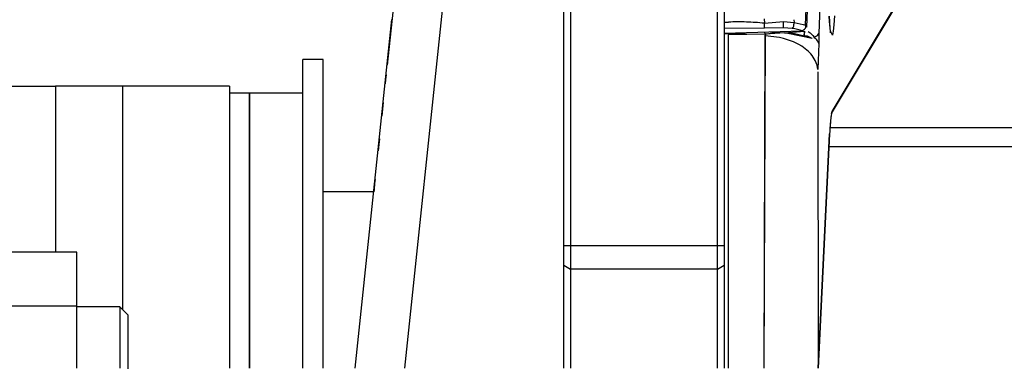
# Model space of a CAD drawing. Header units: millimetres. Extents: x -789 to 806, y 40 to 243.
# Tile 4 of 27: x -672 to -598, y 163 to 189. Entities that reach past the tile are written whole.
import ezdxf

# ---------------------------------------------------------------- set-up
doc = ezdxf.new("R2010")
doc.units = ezdxf.units.MM

# ---------------------------------------------------------------- blocks, each defined once
blk = doc.blocks.new('Griff-2_1__2', base_point=(-656.9852605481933, 55.82776185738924))
at = {"color": 7, "linetype": 'Continuous'}
for p, q in [((-643.8431553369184, 190.5770420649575), (-644.3347794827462, 185.8995606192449)), ((-644.4479370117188, 184.8235015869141), (-644.4812206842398, 184.5067041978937)), ((-644.4095458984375, 185.1886138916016), (-644.4479370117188, 184.8235015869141)), ((-644.67724609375, 182.6417617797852), (-644.710205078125, 182.3281021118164)), ((-644.6286118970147, 183.1043686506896), (-644.67724609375, 182.6417617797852)), ((-644.710205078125, 182.3281021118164), (-644.7354418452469, 182.0879482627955)), ((-644.9597778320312, 179.9534912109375), (-645.0086669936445, 179.488334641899)), ((-644.9135522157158, 180.3933390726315), (-644.9597778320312, 179.9534912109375)), ((-645.26611328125, 177.0390396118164), (-645.3117775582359, 176.6044730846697)), ((-645.2959690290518, 176.7548813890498), (-645.26611328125, 177.0390396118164)), ((-645.2333346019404, 177.3508089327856), (-645.26611328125, 177.0390396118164)), ((-645.26611328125, 177.0390396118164), (-645.2333346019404, 177.3508089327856)), ((-645.3117775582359, 176.6044730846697), (-645.3306571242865, 176.4248046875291))]:
    blk.add_line(p, q, dxfattribs=at)
blk = doc.blocks.new('Abdeckung-1_1__3', base_point=(-631.1263427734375, 55.22480342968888))
at = {"color": 1, "linetype": 'Continuous'}
for p, q in [((-610.5340656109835, 222.9901939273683), (-612.0608460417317, 188.2691599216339)), ((-611.0609465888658, 182.4356189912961), (-601.1912524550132, 198.9119200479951)), ((-610.8869018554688, 189.5895614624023), (-610.928955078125, 188.927490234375)), ((-610.928955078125, 188.927490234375), (-610.9756469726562, 188.4517440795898)), ((-616.0506802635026, 188.2251551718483), (-618.8315672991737, 188.1679353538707)), ((-618.8315672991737, 188.1679353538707), (-618.8315672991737, 163.2151840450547)), ((-616.1263315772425, 163.2156014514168), (-616.0506802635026, 188.2251551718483)), ((-616.1263315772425, 163.2156014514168), (-616.0565219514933, 188.0924737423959)), ((-616.0506802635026, 188.2251551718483), (-616.116119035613, 188.3848809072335)), ((-616.0565219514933, 188.0924737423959), (-616.0506802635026, 188.2251551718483)), ((-614.9935913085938, 187.9738616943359), (-616.0565219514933, 188.0924737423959)), ((-614.6229150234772, 188.3283035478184), (-616.0506802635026, 188.2251551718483)), ((-614.6871948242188, 187.902961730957), (-614.9935913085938, 187.9738616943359)), ((-613.9476318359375, 187.6506423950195), (-614.6871948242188, 187.902961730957)), ((-614.6229150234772, 188.3283035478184), (-613.1317991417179, 188.4578976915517)), ((-613.3990478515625, 188.0747375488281), (-614.6229150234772, 188.3283035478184)), ((-612.55908203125, 187.8977432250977), (-613.3990478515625, 188.0747375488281)), ((-612.859375, 188.4121170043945), (-612.6989135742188, 188.3240966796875)), ((-612.6989135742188, 188.3240966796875), (-612.4973754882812, 188.1295394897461)), ((-612.55908203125, 187.8977432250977), (-612.6901245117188, 187.9798355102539)), ((-612.4973754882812, 188.1295394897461), (-612.4083251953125, 187.9897842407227)), ((-612.0608460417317, 188.2691599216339), (-612.0436494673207, 187.5241706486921)), ((-610.9756469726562, 188.4517440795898), (-611.0313110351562, 188.1399154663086)), ((-613.5558471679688, 187.4591903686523), (-613.9476318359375, 187.6506423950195)), ((-613.330078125, 187.3248062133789), (-613.5558471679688, 187.4591903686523)), ((-612.8218994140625, 186.9284591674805), (-613.330078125, 187.3248062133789)), ((-612.0436494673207, 187.5241706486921), (-612.129545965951, 185.5732156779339)), ((-612.6596069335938, 186.7600860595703), (-612.8218994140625, 186.9284591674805)), ((-612.54248046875, 186.6178131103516), (-612.6596069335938, 186.7600860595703)), ((-612.3167114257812, 186.2565612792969), (-612.54248046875, 186.6178131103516)), ((-612.18505859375, 185.9100494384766), (-612.3167114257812, 186.2565612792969)), ((-612.129545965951, 185.5732156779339), (-612.18505859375, 185.9100494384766)), ((-612.0978301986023, 163.2148411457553), (-611.239909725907, 180.7696218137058))]:
    blk.add_line(p, q, dxfattribs=at)
at = {"color": 7, "linetype": 'Continuous'}
for p, q in [((-611.1031691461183, 182.2814678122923), (-601.2337036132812, 198.7574081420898)), ((-611.24755859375, 189.1767425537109), (-611.271240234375, 189.5803909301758)), ((-611.271240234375, 189.5803909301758), (-611.24755859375, 189.1767425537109)), ((-611.18310546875, 188.4530639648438), (-611.24755859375, 189.1767425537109)), ((-611.24755859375, 189.1767425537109), (-611.220947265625, 188.6185913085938)), ((-619.0594482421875, 188.2705841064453), (-616.0506802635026, 188.2251551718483)), ((-616.0506802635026, 188.2251551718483), (-615.5615234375, 188.3327331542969)), ((-615.5615234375, 188.3327331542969), (-615.1353149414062, 188.3488235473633)), ((-615.1353149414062, 188.3488235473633), (-614.6229150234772, 188.3283035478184)), ((-614.6229150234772, 188.3283035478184), (-614.0223999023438, 188.2866363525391)), ((-614.0223999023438, 188.2866363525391), (-613.880126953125, 188.2676391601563)), ((-613.880126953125, 188.2676391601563), (-613.6337280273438, 188.2178802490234)), ((-613.6337280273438, 188.2178802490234), (-613.1478271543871, 188.1018144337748)), ((-612.90966796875, 188.0717086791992), (-613.1478271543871, 188.1018144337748)), ((-613.1478271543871, 188.1018144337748), (-612.90966796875, 188.0717086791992)), ((-612.6901245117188, 187.9798355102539), (-612.90966796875, 188.0717086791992)), ((-612.6901245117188, 187.9798355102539), (-612.90966796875, 188.0717086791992)), ((-612.90966796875, 188.0717086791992), (-612.6901245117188, 187.9798355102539)), ((-612.4083251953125, 187.9897842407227), (-612.144775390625, 188.1152877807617)), ((-612.144775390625, 188.1152877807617), (-612.0608460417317, 188.2691599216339)), ((-611.0313110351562, 188.1399154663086), (-611.18310546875, 188.4530639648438)), ((-611.18310546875, 188.4530639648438), (-611.1766967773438, 188.3122634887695)), ((-611.1766967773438, 188.3122634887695), (-611.18310546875, 188.4530639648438)), ((-612.1263315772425, 185.3968862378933), (-612.0978301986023, 163.2148411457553)), ((-611.142578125, 182.071403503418), (-611.1890915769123, 181.6344751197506)), ((-611.216685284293, 181.2448081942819), (-611.2352294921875, 180.8998031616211)), ((-611.2061767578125, 181.3948516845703), (-611.216685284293, 181.2448081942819)), ((-611.1890915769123, 181.6344751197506), (-611.2061767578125, 181.3948516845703)), ((-611.239909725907, 180.7696218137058), (-612.0978301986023, 163.2148411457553)), ((-611.2352294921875, 180.8998031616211), (-611.239909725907, 180.7696218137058))]:
    blk.add_line(p, q, dxfattribs=at)
at = {"color": 1, "linetype": 'Continuous'}
for points in [[(-613.1478271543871, 188.1018144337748), (-613.1468676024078, 188.1114937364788), (-613.1401507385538, 188.1792488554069), (-613.1333494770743, 188.2721557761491), (-613.1317991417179, 188.4578976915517)], [(-613.1317991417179, 188.4578976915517), (-613.1330962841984, 188.3476111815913), (-613.1401507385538, 188.1792488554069), (-613.146867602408, 188.1114937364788), (-613.1478271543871, 188.1018144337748)], [(-611.0609465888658, 182.4356189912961), (-611.1048078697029, 182.2554576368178), (-611.158501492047, 181.9192352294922)], [(-611.1031691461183, 182.2814678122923), (-611.0978913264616, 182.3007367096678), (-611.0609465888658, 182.4356189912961)]]:
    blk.add_spline(points, degree=3, dxfattribs=at)
at = {"color": 7, "linetype": 'Continuous'}
for points in [[(-612.0436494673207, 187.5241706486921), (-612.1508455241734, 187.7342712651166), (-612.4083251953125, 187.9897842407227)], [(-611.158501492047, 181.9192352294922), (-611.2019677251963, 181.4158383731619), (-611.239909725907, 180.7696218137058)]]:
    blk.add_spline(points, degree=3, dxfattribs=at)
blk = doc.blocks.new('Griff-1_1__8', base_point=(-656.9997126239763, 55.28764488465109))
at = {"color": 1, "linetype": 'Continuous'}
for p, q in [((-640.0665560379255, 191.4768600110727), (-643.0369491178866, 163.2154576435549)), ((-613.0556354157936, 188.8913801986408), (-612.9729357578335, 190.8012586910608)), ((-616.1263312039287, 189.3722353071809), (-616.1235024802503, 189.0450291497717)), ((-613.9244995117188, 189.2922515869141), (-613.8971767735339, 189.1041417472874)), ((-619.1263427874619, 189.1257685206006), (-618.8062134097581, 189.1296036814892)), ((-616.1237148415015, 188.6829928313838), (-619.1263349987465, 188.6460220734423)), ((-614.6924685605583, 188.7007121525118), (-616.1237148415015, 188.6829928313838)), ((-616.1235024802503, 189.0450291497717), (-614.6950863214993, 189.1787419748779)), ((-614.6950863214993, 189.1787419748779), (-613.8971767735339, 189.1041417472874)), ((-614.0537560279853, 188.6565384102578), (-614.6924685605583, 188.7007121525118)), ((-613.8971767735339, 189.1041417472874), (-613.4523315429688, 189.006950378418)), ((-613.4523315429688, 189.006950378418), (-613.2254638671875, 188.9448699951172)), ((-613.2254638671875, 188.9448699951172), (-613.0556354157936, 188.8913801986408)), ((-619.1263443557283, 188.3056500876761), (-613.2749497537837, 188.4795690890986))]:
    blk.add_line(p, q, dxfattribs=at)
at = {"color": 7, "linetype": 'Continuous'}
for p, q in [((-612.8976651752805, 190.6661435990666), (-612.980467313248, 188.7563018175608)), ((-646.7189772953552, 163.2154355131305), (-643.9749287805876, 189.3233131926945)), ((-631.126331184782, 163.2158061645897), (-631.1263312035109, 188.9810190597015)), ((-619.1263443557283, 188.3056500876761), (-613.2749497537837, 188.4795690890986))]:
    blk.add_line(p, q, dxfattribs=at)
at = {"color": 1, "linetype": 'Continuous'}
for points in [[(-616.1235024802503, 189.0450291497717), (-617.4659198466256, 189.1310616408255), (-618.8062134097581, 189.1296036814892)], [(-616.1237148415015, 188.6829928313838), (-616.1235729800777, 188.6931843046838), (-616.1225799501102, 188.7645246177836), (-616.1217155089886, 188.8483007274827), (-616.1224737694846, 188.9455427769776), (-616.1233738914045, 189.0325933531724), (-616.1235024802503, 189.0450291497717)], [(-614.6924685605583, 188.7007121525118), (-614.6923266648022, 188.7108652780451), (-614.6913333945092, 188.7819371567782), (-614.6906456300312, 188.8727327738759), (-614.6926422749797, 189.0209520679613), (-614.6947808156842, 189.1590182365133), (-614.6950863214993, 189.1787419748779)], [(-614.0537560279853, 188.6565384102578), (-614.0455780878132, 188.6655287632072), (-613.9883325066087, 188.7284612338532), (-613.9294786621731, 188.8103785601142), (-613.910042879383, 188.952262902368), (-613.8987850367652, 189.0851568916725), (-613.8971767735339, 189.1041417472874)], [(-613.2749497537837, 188.4795690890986), (-613.6397662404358, 188.5752177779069), (-614.0537560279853, 188.6565384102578)], [(-613.2749497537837, 188.4795690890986), (-613.2643210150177, 188.4873258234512), (-613.1899198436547, 188.5416229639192), (-613.058005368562, 188.6806749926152), (-613.0180513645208, 188.8238410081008), (-613.0509374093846, 188.8829377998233), (-613.0556354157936, 188.8913801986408)], [(-612.980467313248, 188.7563018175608), (-613.0462394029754, 188.8744954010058), (-613.0556354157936, 188.8913801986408)]]:
    blk.add_spline(points, degree=3, dxfattribs=at)
blk = doc.blocks.new('Gehaeusedeckel-oben__16', base_point=(-611.2852543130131, 163.2730557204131))
at = {"color": 1, "linetype": 'Continuous'}
for p, q in [((-611.2136250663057, 181.2399688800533), (627.9607656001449, 181.2399688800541)), ((-611.2852543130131, 179.8260853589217), (628.0326745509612, 179.8260853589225))]:
    blk.add_line(p, q, dxfattribs=at)
blk = doc.blocks.new('Rückdeckel-kpl___27', base_point=(-643.5690307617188, 163.2730557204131))
blk.add_blockref('Gehaeusedeckel-oben__16', (-611.2852543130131, 163.2730557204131))
blk = doc.blocks.new('Lager__51', base_point=(-649.1263427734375, 176.4248046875))
at = {"color": 7, "linetype": 'Continuous'}
blk.add_line((-645.3306611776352, 176.4248046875), (-649.1263427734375, 176.4248046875), dxfattribs=at)
blk = doc.blocks.new('Aufhaengung-geschw___52', base_point=(-649.1263427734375, 176.4248046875))
blk.add_blockref('Lager__51', (-649.1263427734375, 176.4248046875))
blk = doc.blocks.new('Gegenscheibe__53', base_point=(-650.6263427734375, 163.2152254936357))
at = {"color": 7, "linetype": 'Continuous'}
for p, q in [((-650.6263427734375, 163.8248138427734), (-650.6263427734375, 186.3248138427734)), ((-649.1263427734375, 186.3248138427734), (-650.6263427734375, 186.3248138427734)), ((-649.1263427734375, 163.8248138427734), (-649.1263427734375, 186.3248138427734)), ((-650.6263427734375, 163.2157525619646), (-650.6263427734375, 163.8248138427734)), ((-649.1263427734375, 163.2152254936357), (-649.1263427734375, 163.8248138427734))]:
    blk.add_line(p, q, dxfattribs=at)
blk = doc.blocks.new('Fuss-oben__55', base_point=(-631.1263291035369, 63.42480544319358))
at = {"color": 7, "linetype": 'Continuous'}
for p, q in [((-631.1263291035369, 172.3995645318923), (-631.1263291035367, 208.4248054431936)), ((-630.6263291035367, 208.4248054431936), (-630.6263291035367, 172.3995645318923)), ((-619.6263291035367, 172.3995645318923), (-619.6263291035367, 208.4248054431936)), ((-619.1263291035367, 208.4248054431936), (-619.1263291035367, 172.3995645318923)), ((-631.1263291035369, 170.9301014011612), (-631.1263291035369, 172.3995645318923)), ((-630.6263291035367, 172.3995645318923), (-630.6263291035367, 170.6362087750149)), ((-619.6263291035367, 170.6362087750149), (-619.6263291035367, 172.3995645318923)), ((-619.1263291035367, 172.3995645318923), (-619.1263291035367, 170.9301014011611)), ((-631.1263291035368, 163.2158070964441), (-631.1263291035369, 170.9301014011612)), ((-619.1263291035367, 170.9301014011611), (-619.1263291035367, 163.2152303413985)), ((-630.6263291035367, 170.6362087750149), (-630.6263291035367, 163.2159308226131)), ((-619.6263291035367, 163.2153014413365), (-619.6263291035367, 170.6362087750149))]:
    blk.add_line(p, q, dxfattribs=at)
at = {"color": 1, "linetype": 'Continuous'}
for p, q in [((-631.1263291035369, 172.3995645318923), (-630.6263291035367, 172.3995645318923)), ((-630.6263291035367, 172.3995645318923), (-619.6263291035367, 172.3995645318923)), ((-619.6263291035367, 172.3995645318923), (-619.1263291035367, 172.3995645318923)), ((-631.1263291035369, 170.9301014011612), (-630.6263291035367, 170.6362087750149)), ((-619.6263291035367, 170.6362087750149), (-619.1263291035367, 170.9301014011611)), ((-619.6263291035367, 170.6362087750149), (-630.6263291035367, 170.6362087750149))]:
    blk.add_line(p, q, dxfattribs=at)
blk = doc.blocks.new('Fuss-oben-montiert__57', base_point=(-635.1263291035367, 63.42480544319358))
blk.add_blockref('Fuss-oben__55', (-631.1263291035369, 63.42480544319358))
blk = doc.blocks.new('Friktionsscheibe_1_1__58', base_point=(-654.6263427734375, 98.82481575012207))
at = {"color": 7, "linetype": 'Continuous'}
for p, q in [((-654.6263427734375, 165.0905151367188), (-654.6263282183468, 183.824815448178)), ((-654.6263282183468, 183.824815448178), (-650.6263282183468, 183.824815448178)), ((-650.6263427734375, 165.0905151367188), (-650.6263282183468, 183.824815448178)), ((-654.6263427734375, 163.211585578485), (-654.6263427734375, 165.0905151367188)), ((-650.6263427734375, 163.2157526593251), (-650.6263427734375, 165.0905151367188))]:
    blk.add_line(p, q, dxfattribs=at)
blk = doc.blocks.new('Zylinderschraube-DIN912-M8x20-P-P2R_1__59', base_point=(-678.1263424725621, 163.1614685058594))
at = {"color": 7, "linetype": 'Continuous'}
for p, q in [((-677.1263431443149, 167.8247756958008), (-678.1263424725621, 167.8247756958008)), ((-664.3263549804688, 167.8247756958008), (-667.5263060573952, 167.8247756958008)), ((-664.3263549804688, 167.8247756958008), (-664.3263549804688, 164.6051368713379)), ((-663.726318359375, 167.2247772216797), (-664.3263549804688, 167.8247756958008)), ((-663.726318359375, 167.2247772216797), (-663.726318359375, 164.4880828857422)), ((-664.3263549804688, 164.6051368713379), (-664.3263294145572, 163.8247752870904)), ((-663.726318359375, 164.4880828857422), (-663.726318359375, 163.1614685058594)), ((-664.3263294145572, 163.8247752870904), (-664.3263494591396, 163.2129447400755))]:
    blk.add_line(p, q, dxfattribs=at)
blk = doc.blocks.new('Buegelauge__61', base_point=(-677.1263297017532, 98.32482302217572))
at = {"color": 7, "linetype": 'Continuous'}
for p, q in [((-673.126329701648, 184.3248230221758), (-669.1263297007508, 184.3248230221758)), ((-664.1263289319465, 184.3248230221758), (-669.1263297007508, 184.3248230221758)), ((-656.1263289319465, 184.3248230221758), (-664.1263289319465, 184.3248230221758)), ((-656.1263289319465, 184.3248230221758), (-656.1263289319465, 163.2149679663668))]:
    blk.add_line(p, q, dxfattribs=at)
at = {"color": 1, "linetype": 'Continuous'}
for p, q in [((-669.1263297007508, 184.3248230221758), (-669.1263297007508, 171.9076890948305)), ((-664.1263289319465, 184.3248230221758), (-664.1263289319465, 167.6247781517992))]:
    blk.add_line(p, q, dxfattribs=at)
blk = doc.blocks.new('Buegelscheibe__62', base_point=(-656.1263427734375, 98.82482814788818))
at = {"color": 7, "linetype": 'Continuous'}
for p, q in [((-656.1263427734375, 183.8248291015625), (-654.6263427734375, 183.8248291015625)), ((-654.6263427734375, 183.8248291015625), (-654.6263427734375, 165.0905265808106)), ((-654.6263427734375, 165.0905265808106), (-654.6263427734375, 163.2115855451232))]:
    blk.add_line(p, q, dxfattribs=at)
blk = doc.blocks.new('Schweißmutter-DIN929-M8_1__63', base_point=(-673.1263290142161, 163.213968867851))
at = {"color": 7, "linetype": 'Continuous'}
for p, q in [((-667.5263290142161, 171.9076890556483), (-673.1263290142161, 171.9076890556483)), ((-667.5263290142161, 167.866237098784), (-667.5263290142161, 171.9076890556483)), ((-667.5263290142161, 167.866237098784), (-673.1263290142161, 167.866237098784)), ((-667.5263290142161, 163.213968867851), (-667.5263290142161, 167.866237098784))]:
    blk.add_line(p, q, dxfattribs=at)
blk = doc.blocks.new('Buegellager-mont___65', base_point=(-677.1263297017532, 98.32482302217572))
for name, p in [('Buegelauge__61', (-677.1263297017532, 98.32482302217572)), ('Buegelscheibe__62', (-656.1263427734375, 98.82482814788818)), ('Schweißmutter-DIN929-M8_1__63', (-673.1263290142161, 163.213968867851))]:
    blk.add_blockref(name, p)
blk = doc.blocks.new('Seitenteil-rechts-kpl___66', base_point=(-722.0705355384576, 63.42480544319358))
for name, p in [('Fuss-oben-montiert__57', (-635.1263291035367, 63.42480544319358)), ('Gegenscheibe__53', (-650.6263427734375, 163.2152254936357)), ('Buegellager-mont___65', (-677.1263297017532, 98.32482302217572)), ('Friktionsscheibe_1_1__58', (-654.6263427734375, 98.82481575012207)), ('Aufhaengung-geschw___52', (-649.1263427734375, 176.4248046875)), ('Zylinderschraube-DIN912-M8x20-P-P2R_1__59', (-678.1263424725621, 163.1614685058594))]:
    blk.add_blockref(name, p)
blk = doc.blocks.new('Gehaeuse-kpl___83', base_point=(-722.0705355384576, 63.42480544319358))
blk.add_blockref('Seitenteil-rechts-kpl___66', (-722.0705355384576, 63.42480544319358))
blk = doc.blocks.new('Montage-fuer-Funktionstest__84', base_point=(-722.0705355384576, 63.42480544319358))
blk.add_blockref('Gehaeuse-kpl___83', (-722.0705355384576, 63.42480544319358))
blk = doc.blocks.new('S360-C__85', base_point=(-788.8518676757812, 39.94254302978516))
for name, p in [('Griff-1_1__8', (-656.9997126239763, 55.28764488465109)), ('Griff-2_1__2', (-656.9852605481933, 55.82776185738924)), ('Abdeckung-1_1__3', (-631.1263427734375, 55.22480342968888)), ('Rückdeckel-kpl___27', (-643.5690307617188, 163.2730557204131)), ('Montage-fuer-Funktionstest__84', (-722.0705355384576, 63.42480544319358))]:
    blk.add_blockref(name, p)
blk = doc.blocks.new('DrfsichtA', base_point=(-18, 110))
blk.add_blockref('S360-C__85', (-788.8518676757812, 39.94254302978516))

msp = doc.modelspace()

# ---------------------------------------------------------------- block references
msp.add_blockref('DrfsichtA', (-18, 110))

doc.saveas('drawing.dxf')
